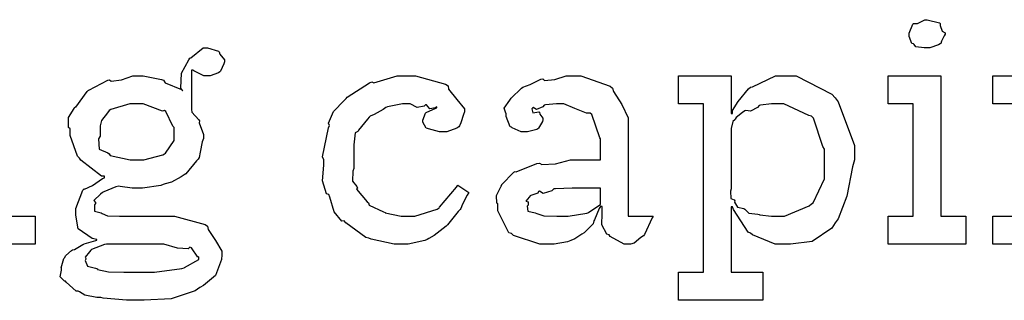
# Model space of a CAD drawing. Extents: x 0 to 8.5, y 0 to 11.
# Tile 195 of 256: x 5.368 to 5.856, y 2.862 to 3.001. Entities that reach past the tile are written whole.
import ezdxf

# ---------------------------------------------------------------- set-up
doc = ezdxf.new("R2010")
doc.units = 0
doc.layers.get('0').update_dxf_attribs({"linetype": 'CONTINUOUS'})

msp = doc.modelspace()

# ---------------------------------------------------------------- linework, layer by layer
at = {"color": 0}
for points in [[(5.81739, 2.98736), (5.81597, 2.98736), (5.81179, 2.98785), (5.81099, 2.98904), (5.81065, 2.98931), (5.8099, 2.98947), (5.80849, 2.99294), (5.80849, 2.99408), (5.80849, 2.99451), (5.80849, 2.99451), (5.81028, 2.99897), (5.81065, 2.99929), (5.81065, 2.99929), (5.81261, 2.99929), (5.81619, 3.00125), (5.81739, 3.00125), (5.81739, 3.00125), (5.82351, 2.99963), (5.82389, 2.99929), (5.82379, 2.99843), (5.82487, 2.99561), (5.82628, 2.99479), (5.82628, 2.99451), (5.82628, 2.99408), (5.82574, 2.99333), (5.82454, 2.99067), (5.82411, 2.98953), (5.82389, 2.98931), (5.82297, 2.98882), (5.81874, 2.98736), (5.81739, 2.98736)], [(5.42546, 2.86236), (5.42122, 2.86236), (5.40967, 2.86344), (5.40853, 2.86367), (5.40653, 2.86376), (5.40061, 2.8649), (5.39794, 2.8666), (5.39725, 2.86692), (5.39638, 2.86686), (5.39128, 2.87142), (5.39094, 2.8719), (5.39046, 2.87181), (5.38835, 2.87392), (5.389, 2.87733), (5.389, 2.87842), (5.38883, 2.87847), (5.39025, 2.88303), (5.39051, 2.8834), (5.39051, 2.8834), (5.39111, 2.8846), (5.39399, 2.88704), (5.39442, 2.88732), (5.39442, 2.88732), (5.39551, 2.88743), (5.39953, 2.88992), (5.40007, 2.89014), (5.40022, 2.89035), (5.40603, 2.89199), (5.40657, 2.89208), (5.40657, 2.89253), (5.40414, 2.8929), (5.39735, 2.89768), (5.39615, 2.90457), (5.39615, 2.90685), (5.39611, 2.90776), (5.39958, 2.91683), (5.40028, 2.91749), (5.40039, 2.91732), (5.40435, 2.91911), (5.40929, 2.92269), (5.41026, 2.9229), (5.41026, 2.92378), (5.4089, 2.92383), (5.39865, 2.93169), (5.39789, 2.93267), (5.39692, 2.93365), (5.39333, 2.94385), (5.39333, 2.94721), (5.39253, 2.94797), (5.39247, 2.95281), (5.39529, 2.95731), (5.39572, 2.95806), (5.39611, 2.9579), (5.40169, 2.96576), (5.40246, 2.96631), (5.40261, 2.96636), (5.41189, 2.97125), (5.41287, 2.97151), (5.41357, 2.97086), (5.41878, 2.97151), (5.42426, 2.97347), (5.42611, 2.97347), (5.42947, 2.97347), (5.43858, 2.97168), (5.43956, 2.97131), (5.44032, 2.97), (5.44846, 2.96664), (5.44911, 2.9661), (5.44814, 2.96739), (5.44846, 2.97483), (5.45199, 2.98133), (5.45258, 2.98215), (5.45307, 2.98232), (5.45921, 2.98736), (5.46126, 2.98736), (5.46126, 2.98736), (5.46669, 2.98574), (5.46712, 2.9854), (5.46739, 2.98415), (5.46972, 2.98139), (5.46972, 2.98042), (5.46935, 2.97933), (5.46772, 2.97575), (5.46733, 2.97542), (5.46679, 2.97493), (5.46262, 2.97347), (5.46126, 2.97347), (5.45947, 2.97347), (5.45449, 2.97586), (5.4541, 2.97629), (5.45344, 2.97629), (5.45344, 2.95676), (5.45356, 2.95551), (5.45703, 2.95171), (5.45736, 2.95111), (5.45714, 2.95014), (5.45931, 2.94439), (5.45931, 2.94243), (5.45871, 2.94086), (5.45763, 2.93576), (5.45714, 2.933), (5.45671, 2.93224), (5.45583, 2.93147), (5.45053, 2.92497), (5.44976, 2.92443), (5.44819, 2.9235), (5.44342, 2.9209), (5.44032, 2.91997), (5.43935, 2.91965), (5.43815, 2.91922), (5.4291, 2.91792), (5.42611, 2.91792), (5.42393, 2.91792), (5.41808, 2.91868), (5.41743, 2.91878), (5.41601, 2.91857), (5.41, 2.91613), (5.4094, 2.91575), (5.40826, 2.91488), (5.40506, 2.91183), (5.40593, 2.91069), (5.40593, 2.91032), (5.40539, 2.90967), (5.40543, 2.90653), (5.40864, 2.9056), (5.40918, 2.90533), (5.40918, 2.90533), (5.41174, 2.90419), (5.41775, 2.90403), (5.41982, 2.90403), (5.43956, 2.90403), (5.44499, 2.90403), (5.46007, 2.8999), (5.46126, 2.89903), (5.46158, 2.89746), (5.46533, 2.89193), (5.46843, 2.88672), (5.46843, 2.88493), (5.46815, 2.88254), (5.46528, 2.87472), (5.45936, 2.86968), (5.45757, 2.86865), (5.45524, 2.86708), (5.44331, 2.86317), (5.4299, 2.86236), (5.42546, 2.86236)], [(5.55783, 2.89014), (5.55365, 2.89014), (5.54232, 2.89268), (5.54113, 2.89318), (5.53971, 2.89344), (5.52979, 2.90076), (5.52897, 2.90164), (5.52778, 2.90158), (5.52403, 2.90619), (5.52181, 2.91342), (5.52138, 2.91465), (5.52013, 2.91504), (5.51812, 2.92156), (5.51878, 2.92925), (5.51878, 2.93181), (5.51812, 2.93343), (5.52111, 2.94769), (5.5216, 2.94894), (5.52115, 2.94997), (5.52371, 2.95578), (5.52892, 2.96132), (5.52983, 2.96218), (5.53033, 2.96289), (5.54139, 2.97), (5.54264, 2.97043), (5.54357, 2.97006), (5.55507, 2.97347), (5.55892, 2.97347), (5.56429, 2.97347), (5.5791, 2.96935), (5.5804, 2.96847), (5.58057, 2.9669), (5.58469, 2.96169), (5.58843, 2.95719), (5.58843, 2.95568), (5.58789, 2.95437), (5.58669, 2.95019), (5.58599, 2.94868), (5.58561, 2.94829), (5.58469, 2.94764), (5.57964, 2.94569), (5.57801, 2.94569), (5.57607, 2.94569), (5.57064, 2.94715), (5.57021, 2.94743), (5.5695, 2.9476), (5.56782, 2.95057), (5.56782, 2.95156), (5.56782, 2.95156), (5.56922, 2.95503), (5.56956, 2.95524), (5.56956, 2.95524), (5.57422, 2.95751), (5.57476, 2.95763), (5.57476, 2.95806), (5.57417, 2.95757), (5.57124, 2.95714), (5.56967, 2.9591), (5.56912, 2.95915), (5.56858, 2.95844), (5.565, 2.95779), (5.56158, 2.95958), (5.56044, 2.95958), (5.55772, 2.95958), (5.5504, 2.95817), (5.54958, 2.95785), (5.54824, 2.95682), (5.54378, 2.95426), (5.54183, 2.9535), (5.54135, 2.95307), (5.54053, 2.95199), (5.53603, 2.94661), (5.53569, 2.9459), (5.53444, 2.94526), (5.53375, 2.93924), (5.53375, 2.93722), (5.53375, 2.92768), (5.53315, 2.92632), (5.53304, 2.92133), (5.53515, 2.91868), (5.53549, 2.91792), (5.53504, 2.91743), (5.54031, 2.91108), (5.5409, 2.91054), (5.54129, 2.9095), (5.54833, 2.90608), (5.54915, 2.90576), (5.54915, 2.90571), (5.55713, 2.90403), (5.55979, 2.90403), (5.56381, 2.90403), (5.57487, 2.9075), (5.57585, 2.90815), (5.57607, 2.90853), (5.58458, 2.91829), (5.58518, 2.91943), (5.5906, 2.91575), (5.58974, 2.91439), (5.58746, 2.91), (5.58664, 2.90788), (5.58626, 2.90728), (5.58529, 2.90636), (5.57997, 2.89974), (5.57932, 2.89903), (5.57785, 2.89789), (5.5734, 2.89438), (5.57086, 2.89296), (5.56999, 2.89253), (5.56879, 2.89193), (5.56054, 2.89014), (5.55783, 2.89014)], [(5.63053, 2.89014), (5.62582, 2.89014), (5.61279, 2.89447), (5.61165, 2.89535), (5.6104, 2.89583), (5.60493, 2.90657), (5.60493, 2.9101), (5.60439, 2.91037), (5.60433, 2.91428), (5.60656, 2.91878), (5.60688, 2.91943), (5.60678, 2.91954), (5.61285, 2.92572), (5.61361, 2.92617), (5.6141, 2.92594), (5.62429, 2.93007), (5.62554, 2.93028), (5.62668, 2.92953), (5.63351, 2.9299), (5.64085, 2.93181), (5.64333, 2.93181), (5.65571, 2.93181), (5.65571, 2.94222), (5.65539, 2.94276), (5.65153, 2.95432), (5.65072, 2.95503), (5.64887, 2.95503), (5.64307, 2.95731), (5.63769, 2.95958), (5.63596, 2.95958), (5.63396, 2.95958), (5.62853, 2.95904), (5.62793, 2.95893), (5.62728, 2.95817), (5.62414, 2.95676), (5.6224, 2.95779), (5.62207, 2.95763), (5.62207, 2.95742), (5.62181, 2.95708), (5.62235, 2.95514), (5.62522, 2.95568), (5.62554, 2.95546), (5.62571, 2.95454), (5.62728, 2.95247), (5.62728, 2.95176), (5.62701, 2.95079), (5.62511, 2.94754), (5.62468, 2.94721), (5.62424, 2.94683), (5.61968, 2.94569), (5.61817, 2.94569), (5.61654, 2.94569), (5.61208, 2.94769), (5.61165, 2.94808), (5.61111, 2.94829), (5.60906, 2.95335), (5.60906, 2.95503), (5.60889, 2.95503), (5.60801, 2.95747), (5.61083, 2.96143), (5.61122, 2.96197), (5.61149, 2.96235), (5.61664, 2.96739), (5.61729, 2.96783), (5.61729, 2.96778), (5.62099, 2.96912), (5.62631, 2.97174), (5.62728, 2.97194), (5.62799, 2.97119), (5.63319, 2.97157), (5.63883, 2.97347), (5.64074, 2.97347), (5.646, 2.97347), (5.66049, 2.96843), (5.66178, 2.96739), (5.66222, 2.96576), (5.66624, 2.95925), (5.66938, 2.95269), (5.66938, 2.95047), (5.66938, 2.90403), (5.68175, 2.90403), (5.68132, 2.9031), (5.67746, 2.89497), (5.67697, 2.89426), (5.67578, 2.89344), (5.67236, 2.89068), (5.67057, 2.89014), (5.67003, 2.89014), (5.66754, 2.89014), (5.6606, 2.89393), (5.66004, 2.89469), (5.65886, 2.89507), (5.65642, 2.89968), (5.65657, 2.90539), (5.65657, 2.90728), (5.65657, 2.90881), (5.65571, 2.90881), (5.65517, 2.90782), (5.65278, 2.90224), (5.65246, 2.90164), (5.65213, 2.90018), (5.64817, 2.89621), (5.64768, 2.89578), (5.64654, 2.89507), (5.64312, 2.89285), (5.641, 2.89193), (5.64031, 2.89165), (5.63943, 2.89128), (5.63276, 2.89014), (5.63053, 2.89014)], [(5.69439, 2.87625), (5.70676, 2.87625), (5.70676, 2.95958), (5.69439, 2.95958), (5.69439, 2.97347), (5.72043, 2.97347), (5.72043, 2.95481), (5.72108, 2.95481), (5.72108, 2.95632), (5.72396, 2.96072), (5.72894, 2.96696), (5.72999, 2.96783), (5.7309, 2.9681), (5.7424, 2.97347), (5.74625, 2.97347), (5.75265, 2.97347), (5.77024, 2.96446), (5.77186, 2.96263), (5.77339, 2.96061), (5.78142, 2.93901), (5.78142, 2.93181), (5.78054, 2.92844), (5.77767, 2.91396), (5.77344, 2.90261), (5.77186, 2.90076), (5.77018, 2.89811), (5.76053, 2.8915), (5.74978, 2.89014), (5.74625, 2.89014), (5.74219, 2.89014), (5.73101, 2.89469), (5.72999, 2.89556), (5.72889, 2.89606), (5.72151, 2.90733), (5.72108, 2.90858), (5.72043, 2.90858), (5.72043, 2.87625), (5.73606, 2.87625), (5.73606, 2.86236), (5.69439, 2.86236), (5.69439, 2.87625)], [(5.79807, 2.90403), (5.81044, 2.90403), (5.81044, 2.95958), (5.79807, 2.95958), (5.79807, 2.97347), (5.82411, 2.97347), (5.82411, 2.90403), (5.83649, 2.90403), (5.83649, 2.89014), (5.79807, 2.89014), (5.79807, 2.90403)], [(5.42632, 2.93181), (5.42974, 2.93181), (5.43924, 2.93435), (5.44, 2.93485), (5.44054, 2.93517), (5.44476, 2.94146), (5.44476, 2.94353), (5.44476, 2.94786), (5.44412, 2.94862), (5.44075, 2.95583), (5.44, 2.95632), (5.43901, 2.956), (5.42947, 2.95958), (5.42632, 2.95958), (5.4229, 2.95958), (5.41342, 2.95688), (5.41265, 2.95632), (5.41174, 2.95508), (5.40881, 2.95139), (5.4081, 2.94879), (5.4081, 2.94786), (5.4081, 2.94353), (5.40739, 2.94228), (5.40767, 2.93718), (5.41189, 2.93539), (5.41265, 2.93485), (5.41314, 2.93408), (5.42301, 2.93181), (5.42632, 2.93181)], [(5.74235, 2.90403), (5.74681, 2.90403), (5.75906, 2.90913), (5.76014, 2.9101), (5.76096, 2.91064), (5.76665, 2.92247), (5.76665, 2.92638), (5.76665, 2.93722), (5.76585, 2.93847), (5.76124, 2.95253), (5.76014, 2.9535), (5.75885, 2.95389), (5.74647, 2.95958), (5.74235, 2.95958), (5.74035, 2.95958), (5.73497, 2.95888), (5.73432, 2.95871), (5.73351, 2.95779), (5.72993, 2.956), (5.72765, 2.95637), (5.72715, 2.95611), (5.72607, 2.95529), (5.72288, 2.95285), (5.72233, 2.95204), (5.72217, 2.95176), (5.72131, 2.9509), (5.72043, 2.94732), (5.72043, 2.94613), (5.72043, 2.91749), (5.72011, 2.91639), (5.72021, 2.91271), (5.7219, 2.91206), (5.72217, 2.91162), (5.722, 2.91097), (5.72353, 2.90847), (5.72661, 2.90782), (5.72715, 2.9075), (5.72711, 2.90744), (5.72911, 2.90554), (5.73367, 2.90506), (5.73432, 2.90489), (5.73454, 2.90468), (5.7404, 2.90403), (5.74235, 2.90403)], [(5.63639, 2.90403), (5.63981, 2.90403), (5.64908, 2.90549), (5.65007, 2.90576), (5.65001, 2.90593), (5.65571, 2.90972), (5.65571, 2.91097), (5.65571, 2.91792), (5.64486, 2.91792), (5.64182, 2.91792), (5.63351, 2.91758), (5.63271, 2.91749), (5.63162, 2.91661), (5.62733, 2.91525), (5.62554, 2.91635), (5.62511, 2.91618), (5.62472, 2.91536), (5.62121, 2.91422), (5.62099, 2.91401), (5.62039, 2.91342), (5.61882, 2.91135), (5.6199, 2.91108), (5.6199, 2.91097), (5.6199, 2.90944), (5.61951, 2.90901), (5.61979, 2.90642), (5.62349, 2.9056), (5.62424, 2.90533), (5.62424, 2.90533), (5.62771, 2.90419), (5.63422, 2.90403), (5.63639, 2.90403)], [(5.40115, 2.88276), (5.40082, 2.88211), (5.40186, 2.87918), (5.40582, 2.87825), (5.40679, 2.87799), (5.40685, 2.87756), (5.41222, 2.87646), (5.41986, 2.87625), (5.42242, 2.87625), (5.43024, 2.87625), (5.43511, 2.87625), (5.44857, 2.8781), (5.44976, 2.87842), (5.44993, 2.87858), (5.45692, 2.88254), (5.45692, 2.88385), (5.45643, 2.88374), (5.45329, 2.88835), (5.45258, 2.88861), (5.45171, 2.88786), (5.4464, 2.88824), (5.43961, 2.89014), (5.43739, 2.89014), (5.41135, 2.89014), (5.41026, 2.88997), (5.40392, 2.88743), (5.40354, 2.8871), (5.40283, 2.88629), (5.40072, 2.88374), (5.40115, 2.88303), (5.40115, 2.88276)]]:
    msp.add_lwpolyline(points, close=True, dxfattribs=at)
for points in [[(5.86208, 2.95958), (5.84993, 2.95958), (5.84993, 2.97347), (5.86208, 2.97347)], [(5.36367, 2.90403), (5.37603, 2.90403), (5.37603, 2.89014), (5.33762, 2.89014)], [(5.8916, 2.89014), (5.84993, 2.89014), (5.84993, 2.90403), (5.84993, 2.90403), (5.86208, 2.90403)]]:
    msp.add_lwpolyline(points, dxfattribs=at)

doc.saveas('drawing.dxf')
